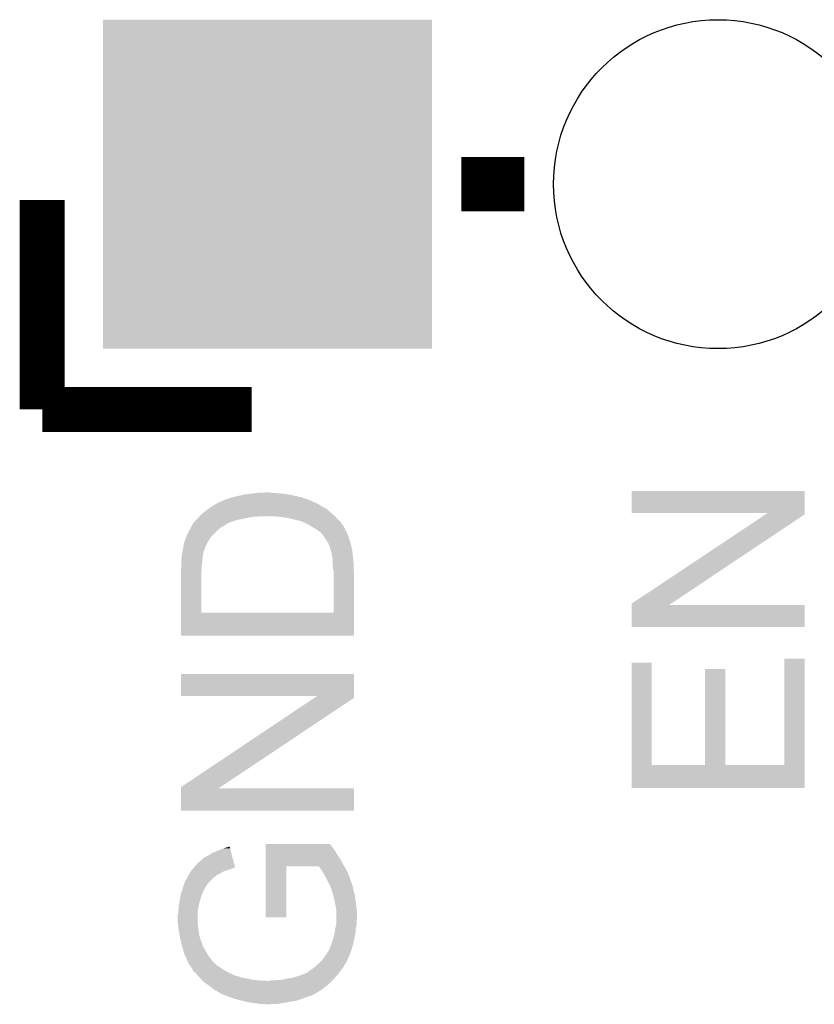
# Model space of a CAD drawing. Extents: x -1.3 to 24.2, y -3.9 to 53.4.
# Tile 14 of 23: x 5 to 9.4, y 18.4 to 24. Entities that reach past the tile are written whole.
import ezdxf

# ---------------------------------------------------------------- set-up
doc = ezdxf.new("R2010")
doc.units = 0
doc.layers.get('0').update_dxf_attribs({"linetype": 'CONTINUOUS'})
doc.layers.add('WIFI_BLE_CLICK_V102_GTO', color=14, linetype='CONTINUOUS')
doc.layers.add('WIFI_BLE_CLICK_V102_GTS', color=12, linetype='CONTINUOUS')

# ---------------------------------------------------------------- blocks, each defined once
blk = doc.blocks.new('ROUND_38')
blk.add_circle((0, 0), 0.9271)
blk = doc.blocks.new('SQUARE_39')
blk.add_solid([(0.9271, 0.9271), (0.9271, -0.9271), (-0.9271, 0.9271), (-0.9271, -0.9271)])

msp = doc.modelspace()

# ---------------------------------------------------------------- linework, layer by layer
at = {"layer": 'WIFI_BLE_CLICK_V102_GTO'}
for points, const_width in [([(7.4422, 23.0632), (7.7978, 23.0632)], 0.3048), ([(5.08, 21.7932), (5.08, 22.9743)], 0.254), ([(5.08, 21.7932), (6.2611, 21.7932)], 0.254)]:
    msp.add_lwpolyline(points, dxfattribs=dict(at, const_width=const_width))
for points in [[(6.197602, 21.30806), (6.215382, 21.31314), (6.498168, 21.30806), (6.47446, 21.31314)], [(6.215382, 21.31314), (6.25348, 21.31822), (6.47446, 21.31314), (6.44398, 21.31822)], [(6.25348, 21.31822), (6.27507, 21.32076), (6.44398, 21.31822), (6.41096, 21.32076)], [(6.27507, 21.32076), (6.29666, 21.3233), (6.41096, 21.32076), (6.38556, 21.3233)], [(6.29666, 21.3233), (6.34488, 21.325838), (6.372864, 21.3233), (6.365242, 21.325838)], [(6.34488, 21.325838), (6.344918, 21.32584), (6.365242, 21.325838), (6.344918, 21.32584)], [(8.40232, 21.209022), (8.40234, 21.333438), (9.377672, 21.209022), (9.37768, 21.333438)], [(8.40234, 21.333438), (8.402342, 21.33346), (9.37768, 21.333438), (8.402342, 21.33346)], [(6.045198, 21.25218), (6.05826, 21.2598), (6.64972, 21.25218), (6.63702, 21.2598)], [(6.05826, 21.2598), (6.075678, 21.26996), (6.63702, 21.2598), (6.61416, 21.26996)], [(6.075678, 21.26996), (6.101072, 21.28012), (6.61416, 21.26996), (6.5913, 21.28012)], [(6.101072, 21.28012), (6.11378, 21.285204), (6.5913, 21.28012), (6.579436, 21.285204)], [(6.11378, 21.285204), (6.116324, 21.28774), (6.579436, 21.285204), (6.573518, 21.28774)], [(6.116324, 21.28774), (6.123944, 21.29028), (6.573518, 21.28774), (6.565898, 21.29028)], [(6.123944, 21.29028), (6.131564, 21.290282), (6.565898, 21.29028), (6.565892, 21.290282)], [(6.131564, 21.290282), (6.141714, 21.295358), (6.565892, 21.290282), (6.550662, 21.295358)], [(6.141714, 21.295358), (6.141718, 21.29536), (6.550662, 21.295358), (6.548126, 21.29536)], [(6.141718, 21.29536), (6.141722, 21.295362), (6.548126, 21.29536), (6.548124, 21.295362)], [(6.141722, 21.295362), (6.151854, 21.297894), (6.548124, 21.295362), (6.545586, 21.297894)], [(6.151854, 21.297894), (6.15188, 21.2979), (6.545586, 21.297894), (6.543042, 21.2979)], [(6.15188, 21.2979), (6.16458, 21.300442), (6.543042, 21.2979), (6.532026, 21.300442)], [(6.16458, 21.300442), (6.179822, 21.30552), (6.532026, 21.300442), (6.51002, 21.30552)], [(6.179822, 21.30552), (6.197602, 21.30806), (6.51002, 21.30552), (6.498168, 21.30806)], [(5.97154, 21.196302), (5.980246, 21.20392), (6.724902, 21.196302), (6.71576, 21.20392)], [(5.980246, 21.20392), (5.991858, 21.21408), (6.71576, 21.20392), (6.7056, 21.21408)], [(5.991858, 21.21408), (5.99512, 21.216618), (6.7056, 21.21408), (6.70306, 21.216618)], [(5.99512, 21.216618), (6.004922, 21.22424), (6.70306, 21.216618), (6.692902, 21.22424)], [(6.004922, 21.22424), (6.014716, 21.231858), (6.692902, 21.22424), (6.68528, 21.231858)], [(6.014716, 21.231858), (6.01472, 21.23186), (6.68528, 21.231858), (6.685278, 21.23186)], [(6.01472, 21.23186), (6.033768, 21.24456), (6.685278, 21.23186), (6.66242, 21.24456)], [(6.033768, 21.24456), (6.045198, 21.25218), (6.66242, 21.24456), (6.64972, 21.25218)], [(9.169328, 21.209), (8.40232, 21.209022), (9.377672, 21.209), (9.377672, 21.209022)], [(8.402328, 20.698464), (9.157874, 21.201376), (8.624626, 20.698464), (9.377672, 21.201376)], [(9.157874, 21.201376), (9.169328, 21.209), (9.377672, 21.201376), (9.377672, 21.209)], [(5.92455, 21.140422), (5.92836, 21.14804), (6.108702, 21.140422), (6.120128, 21.14804)], [(5.92836, 21.14804), (5.930582, 21.15058), (6.120128, 21.14804), (6.12394, 21.15058)], [(5.930582, 21.15058), (5.937248, 21.1582), (6.12394, 21.15058), (6.14172, 21.1582)], [(5.937248, 21.1582), (5.946138, 21.16836), (6.14172, 21.1582), (6.1722, 21.16836)], [(5.946138, 21.16836), (5.948674, 21.1709), (6.1722, 21.16836), (6.179822, 21.1709)], [(5.948674, 21.1709), (5.94868, 21.170906), (6.179822, 21.1709), (6.17985, 21.170906)], [(5.94868, 21.170906), (5.948694, 21.173446), (6.17985, 21.170906), (6.19255, 21.173446)], [(5.948694, 21.173446), (5.95376, 21.175982), (6.19255, 21.173446), (6.20523, 21.175982)], [(5.95376, 21.175982), (5.95884, 21.18106), (6.20523, 21.175982), (6.23062, 21.18106)], [(5.95884, 21.18106), (5.963072, 21.18614), (6.23062, 21.18106), (6.25602, 21.18614)], [(5.963072, 21.18614), (5.965188, 21.18868), (6.25602, 21.18614), (6.273802, 21.18868)], [(5.965188, 21.18868), (5.967304, 21.19122), (6.291582, 21.18868), (6.304282, 21.19122)], [(5.967304, 21.19122), (5.97154, 21.196302), (6.731, 21.19122), (6.724902, 21.196302)], [(6.383048, 21.191218), (6.38302, 21.19122), (6.731002, 21.191218), (6.731, 21.19122)], [(6.41858, 21.18868), (6.383048, 21.191218), (6.733118, 21.18868), (6.731002, 21.191218)], [(6.4516, 21.1836), (6.41858, 21.18868), (6.73735, 21.1836), (6.733118, 21.18868)], [(6.47954, 21.17852), (6.4516, 21.1836), (6.741584, 21.17852), (6.73735, 21.1836)], [(6.489708, 21.175978), (6.47954, 21.17852), (6.7437, 21.175978), (6.741584, 21.17852)], [(6.510018, 21.1709), (6.489708, 21.175978), (6.749626, 21.1709), (6.7437, 21.175978)], [(6.517644, 21.16836), (6.510018, 21.1709), (6.75259, 21.16836), (6.749626, 21.1709)], [(6.522724, 21.168358), (6.517644, 21.16836), (6.752592, 21.168358), (6.75259, 21.16836)], [(6.527804, 21.16582), (6.522724, 21.168358), (6.755554, 21.16582), (6.752592, 21.168358)], [(6.532884, 21.165818), (6.527804, 21.16582), (6.755556, 21.165818), (6.755554, 21.16582)], [(6.545586, 21.160738), (6.532884, 21.165818), (6.761482, 21.160738), (6.755556, 21.165818)], [(6.55828, 21.15566), (6.545586, 21.160738), (6.764386, 21.15566), (6.761482, 21.160738)], [(6.583678, 21.14296), (6.55828, 21.15566), (6.771642, 21.14296), (6.764386, 21.15566)], [(5.8928, 21.07692), (5.898444, 21.08962), (6.034084, 21.07692), (6.045198, 21.08962)], [(5.898444, 21.08962), (5.90296, 21.09978), (6.045198, 21.08962), (6.055358, 21.09978)], [(5.90296, 21.09978), (5.907192, 21.1074), (6.055358, 21.09978), (6.06298, 21.1074)], [(5.907192, 21.1074), (5.91566, 21.12264), (6.06298, 21.1074), (6.08076, 21.12264)], [(5.91566, 21.12264), (5.92074, 21.1328), (6.08076, 21.12264), (6.096002, 21.1328)], [(5.92074, 21.1328), (5.92201, 21.135342), (6.096002, 21.1328), (6.10108, 21.135342)], [(5.92201, 21.135342), (5.92328, 21.137882), (6.10108, 21.135342), (6.103624, 21.137882)], [(5.92328, 21.137882), (5.92455, 21.140422), (6.103624, 21.137882), (6.108702, 21.140422)], [(6.595878, 21.135336), (6.583678, 21.14296), (6.779262, 21.135336), (6.771642, 21.14296)], [(6.604, 21.13026), (6.595878, 21.135336), (6.7818, 21.13026), (6.779262, 21.135336)], [(6.62178, 21.1201), (6.604, 21.13026), (6.78688, 21.1201), (6.7818, 21.13026)], [(6.63702, 21.10994), (6.62178, 21.1201), (6.79196, 21.10994), (6.78688, 21.1201)], [(6.64718, 21.102318), (6.63702, 21.10994), (6.795772, 21.102318), (6.79196, 21.10994)], [(6.6548, 21.0947), (6.64718, 21.102318), (6.79958, 21.0947), (6.795772, 21.102318)], [(6.654802, 21.094698), (6.6548, 21.0947), (6.799582, 21.094698), (6.79958, 21.0947)], [(6.66496, 21.082), (6.654802, 21.094698), (6.804344, 21.082), (6.799582, 21.094698)], [(5.87756, 21.026122), (5.877562, 21.036284), (6.00329, 21.026122), (6.008372, 21.036284)], [(5.877562, 21.036284), (5.8801, 21.041362), (6.008372, 21.036284), (6.01091, 21.041362)], [(5.8801, 21.041362), (5.880944, 21.043898), (6.01091, 21.041362), (6.01218, 21.043898)], [(5.880944, 21.043898), (5.88518, 21.0566), (6.01218, 21.043898), (6.0198, 21.0566)], [(5.88518, 21.0566), (5.889942, 21.069302), (6.0198, 21.0566), (6.02742, 21.069302)], [(5.889942, 21.069302), (5.8928, 21.07692), (6.02742, 21.069302), (6.034084, 21.07692)], [(6.670042, 21.07438), (6.66496, 21.082), (6.8072, 21.07438), (6.804344, 21.082)], [(6.68528, 21.051522), (6.670042, 21.07438), (6.81482, 21.051522), (6.8072, 21.07438)], [(6.685282, 21.05152), (6.68528, 21.051522), (6.81482, 21.05152), (6.81482, 21.051522)], [(6.6929, 21.038822), (6.685282, 21.05152), (6.81863, 21.038822), (6.81482, 21.05152)], [(6.69798, 21.02612), (6.6929, 21.038822), (6.82244, 21.02612), (6.81863, 21.038822)], [(5.867862, 20.977862), (5.871094, 20.995642), (5.98678, 20.977862), (5.99186, 20.995642)], [(5.871094, 20.995642), (5.87248, 21.00326), (5.99186, 20.995642), (5.994906, 21.00326)], [(5.87248, 21.00326), (5.873608, 21.008344), (5.994906, 21.00326), (5.99694, 21.008344)], [(5.873608, 21.008344), (5.875302, 21.015966), (5.99694, 21.008344), (5.996946, 21.015966)], [(5.875302, 21.015966), (5.875866, 21.018504), (5.996946, 21.015966), (5.999482, 21.018504)], [(5.875866, 21.018504), (5.87756, 21.026122), (5.999482, 21.018504), (6.00329, 21.026122)], [(6.697982, 21.026118), (6.69798, 21.02612), (6.82244, 21.026118), (6.82244, 21.02612)], [(6.701792, 21.018496), (6.697982, 21.026118), (6.822442, 21.018496), (6.82244, 21.026118)], [(6.70306, 21.015956), (6.701792, 21.018496), (6.823712, 21.015956), (6.822442, 21.018496)], [(6.703062, 21.013418), (6.70306, 21.015956), (6.82498, 21.013418), (6.823712, 21.015956)], [(6.703066, 21.008334), (6.703062, 21.013418), (6.825998, 21.008334), (6.82498, 21.013418)], [(6.705602, 21.005794), (6.703066, 21.008334), (6.826506, 21.005794), (6.825998, 21.008334)], [(6.706872, 21.00072), (6.705602, 21.005794), (6.82752, 21.00072), (6.826506, 21.005794)], [(6.71068, 20.98548), (6.706872, 21.00072), (6.829426, 20.98548), (6.82752, 21.00072)], [(6.711698, 20.9804), (6.71068, 20.98548), (6.83006, 20.9804), (6.829426, 20.98548)], [(6.71576, 20.960082), (6.711698, 20.9804), (6.832318, 20.960082), (6.83006, 20.9804)], [(5.86486, 20.94738), (5.865552, 20.955), (5.983546, 20.94738), (5.98424, 20.955)], [(5.86486, 20.92706), (5.86486, 20.94738), (5.9817, 20.92706), (5.983546, 20.94738)], [(5.86486, 20.919438), (5.86486, 20.92706), (5.98061, 20.919438), (5.9817, 20.92706)], [(5.865552, 20.955), (5.8674, 20.97532), (5.98424, 20.955), (5.986496, 20.97532)], [(5.8674, 20.97532), (5.867862, 20.977862), (5.986496, 20.97532), (5.98678, 20.977862)], [(6.716016, 20.95754), (6.71576, 20.960082), (6.8326, 20.95754), (6.832318, 20.960082)], [(6.7183, 20.934682), (6.716016, 20.95754), (6.834886, 20.934682), (6.8326, 20.95754)], [(6.7183, 20.932142), (6.7183, 20.934682), (6.83514, 20.932142), (6.834886, 20.934682)], [(6.7183, 20.90928), (6.7183, 20.932142), (6.83514, 20.90928), (6.83514, 20.932142)], [(5.86232, 20.89404), (5.863844, 20.90928), (5.97916, 20.89404), (5.97916, 20.90928)], [(5.86232, 20.891502), (5.86232, 20.89404), (5.97916, 20.891502), (5.97916, 20.89404)], [(5.86232, 20.873718), (5.86232, 20.891502), (5.97662, 20.873718), (5.97916, 20.891502)], [(5.86232, 20.647682), (5.86232, 20.873718), (5.97662, 20.647682), (5.97662, 20.873718)], [(5.863844, 20.90928), (5.86486, 20.919438), (5.97916, 20.90928), (5.98061, 20.919438)], [(6.719254, 20.90166), (6.7183, 20.90928), (6.83514, 20.90166), (6.83514, 20.90928)], [(6.72084, 20.88896), (6.719254, 20.90166), (6.836118, 20.88896), (6.83514, 20.90166)], [(6.72338, 20.878798), (6.72084, 20.88896), (6.8369, 20.878798), (6.836118, 20.88896)], [(6.723358, 20.64766), (6.723378, 20.868642), (6.837666, 20.64766), (6.83768, 20.868642)], [(6.723378, 20.868642), (6.72338, 20.878798), (6.83768, 20.868642), (6.8369, 20.878798)], [(5.86232, 20.64766), (5.86232, 20.647682), (6.723358, 20.64766), (5.97662, 20.647682)], [(5.86232, 20.518142), (5.86232, 20.64766), (6.837658, 20.518142), (6.837666, 20.64766)], [(8.40232, 20.566402), (8.402326, 20.690818), (9.377658, 20.566402), (9.37768, 20.690818)], [(8.402326, 20.69084), (8.402328, 20.698464), (8.613212, 20.69084), (8.624626, 20.698464)], [(8.402326, 20.690818), (8.402326, 20.69084), (9.37768, 20.690818), (8.613212, 20.69084)], [(9.377658, 20.56638), (8.40232, 20.566402), (9.377658, 20.56638), (9.377658, 20.566402)], [(6.837658, 20.51812), (5.86232, 20.518142), (6.837658, 20.51812), (6.837658, 20.518142)], [(9.26338, 19.789162), (9.2634, 20.388558), (9.37766, 19.789162), (9.37768, 20.388558)], [(9.2634, 20.388558), (9.263402, 20.38858), (9.37768, 20.388558), (9.263402, 20.38858)], [(8.402324, 19.78914), (8.40234, 20.365698), (8.516642, 19.78914), (8.51662, 20.365698)], [(8.40234, 20.365698), (8.402342, 20.36572), (8.51662, 20.365698), (8.402342, 20.36572)], [(8.81634, 19.789162), (8.81636, 20.330138), (8.930662, 19.789162), (8.93064, 20.330138)], [(8.81636, 20.330138), (8.816362, 20.33016), (8.93064, 20.330138), (8.816362, 20.33016)], [(5.86232, 20.177782), (5.86234, 20.302198), (6.837672, 20.177782), (6.83768, 20.302198)], [(5.86234, 20.302198), (5.862342, 20.30222), (6.83768, 20.302198), (5.862342, 20.30222)], [(6.629328, 20.17776), (5.86232, 20.177782), (6.837672, 20.17776), (6.837672, 20.177782)], [(5.862328, 19.664684), (6.614132, 20.167596), (6.084626, 19.664684), (6.837672, 20.167596)], [(6.614132, 20.167596), (6.629328, 20.17776), (6.837672, 20.167596), (6.837672, 20.17776)], [(8.40232, 19.659622), (8.402324, 19.78914), (9.377658, 19.659622), (9.37766, 19.78914)], [(8.516642, 19.78914), (8.81634, 19.789162), (8.930662, 19.78914), (8.930662, 19.789162)], [(8.930662, 19.78914), (9.26338, 19.789162), (9.37766, 19.78914), (9.37766, 19.789162)], [(5.86232, 19.532622), (5.862326, 19.657038), (6.837658, 19.532622), (6.83768, 19.657038)], [(5.862326, 19.65706), (5.862328, 19.664684), (6.073212, 19.65706), (6.084626, 19.664684)], [(5.862326, 19.657038), (5.862326, 19.65706), (6.83768, 19.657038), (6.073212, 19.65706)], [(9.377658, 19.6596), (8.40232, 19.659622), (9.377658, 19.6596), (9.377658, 19.659622)], [(6.837658, 19.5326), (5.86232, 19.532622), (6.837658, 19.5326), (6.837658, 19.532622)], [(6.04012, 19.29384), (6.10108, 19.319242), (6.14591, 19.29384), (6.13929, 19.319242)], [(6.10108, 19.319242), (6.136646, 19.32938), (6.13929, 19.319242), (6.136646, 19.32938)], [(6.33986, 19.344618), (6.339862, 19.34464), (6.70306, 19.344618), (6.339862, 19.34464)], [(6.33986, 19.342094), (6.33986, 19.344618), (6.703066, 19.342094), (6.70306, 19.344618)], [(6.33986, 19.33448), (6.33986, 19.342094), (6.71068, 19.33448), (6.703066, 19.342094)], [(6.33986, 19.31924), (6.33986, 19.33448), (6.72084, 19.31924), (6.71068, 19.33448)], [(6.33986, 19.309078), (6.33986, 19.31924), (6.728462, 19.309078), (6.72084, 19.31924)], [(5.97662, 19.2532), (5.986782, 19.263362), (6.156502, 19.2532), (6.153852, 19.263362)], [(5.986782, 19.263362), (5.99948, 19.27098), (6.153852, 19.263362), (6.151868, 19.27098)], [(5.99948, 19.27098), (6.019798, 19.28114), (6.151868, 19.27098), (6.14922, 19.28114)], [(6.019798, 19.28114), (6.04012, 19.29384), (6.14922, 19.28114), (6.14591, 19.29384)], [(6.339856, 19.253202), (6.339858, 19.28368), (6.764018, 19.253202), (6.743698, 19.28368)], [(6.339858, 19.28368), (6.33986, 19.309078), (6.743698, 19.28368), (6.728462, 19.309078)], [(5.928076, 19.202398), (5.932026, 19.207478), (6.14172, 19.202398), (6.154416, 19.207478)], [(5.932026, 19.207478), (5.932028, 19.20748), (6.154416, 19.207478), (6.159496, 19.20748)], [(5.932028, 19.20748), (5.933998, 19.210014), (6.159496, 19.20748), (6.164566, 19.210014)], [(5.933998, 19.210014), (5.935962, 19.212538), (6.164566, 19.210014), (6.16458, 19.212538)], [(5.935962, 19.212538), (5.93598, 19.21256), (6.16458, 19.212538), (6.167092, 19.21256)], [(5.93598, 19.21256), (5.95376, 19.23288), (6.167092, 19.21256), (6.161798, 19.23288)], [(5.95376, 19.23288), (5.97662, 19.2532), (6.161798, 19.23288), (6.156502, 19.2532)], [(6.33984, 18.930642), (6.339854, 19.217618), (6.456658, 18.930642), (6.45668, 19.217618)], [(6.339854, 19.22018), (6.339856, 19.253202), (6.7818, 19.22018), (6.764018, 19.253202)], [(6.339854, 19.21764), (6.339854, 19.22018), (6.783252, 19.21764), (6.7818, 19.22018)], [(6.339854, 19.217618), (6.339854, 19.21764), (6.45668, 19.217618), (6.63955, 19.21764)], [(6.65226, 19.199858), (6.63955, 19.21764), (6.793414, 19.199858), (6.783252, 19.21764)], [(5.890258, 19.141438), (5.89534, 19.149062), (6.035038, 19.141438), (6.040758, 19.149062)], [(5.89534, 19.149062), (5.896606, 19.151596), (6.040758, 19.149062), (6.04266, 19.151596)], [(5.896606, 19.151596), (5.897878, 19.154138), (6.04266, 19.151596), (6.047736, 19.154138)], [(5.897878, 19.154138), (5.89915, 19.156682), (6.047736, 19.154138), (6.050282, 19.156682)], [(5.89915, 19.156682), (5.9055, 19.169378), (6.050282, 19.156682), (6.065518, 19.169378)], [(5.9055, 19.16938), (5.91185, 19.17954), (6.065522, 19.16938), (6.08584, 19.17954)], [(5.9055, 19.169378), (5.9055, 19.16938), (6.065518, 19.169378), (6.065522, 19.16938)], [(5.91185, 19.17954), (5.9182, 19.1897), (6.08584, 19.17954), (6.103618, 19.1897)], [(5.9182, 19.1897), (5.924126, 19.19732), (6.103618, 19.1897), (6.12394, 19.19732)], [(5.924126, 19.19732), (5.928076, 19.202398), (6.12394, 19.19732), (6.14172, 19.202398)], [(6.661784, 19.18462), (6.65226, 19.199858), (6.80212, 19.18462), (6.793414, 19.199858)], [(6.67766, 19.159218), (6.661784, 19.18462), (6.81228, 19.159218), (6.80212, 19.18462)], [(6.684012, 19.146516), (6.67766, 19.159218), (6.81736, 19.146516), (6.81228, 19.159218)], [(5.86994, 19.0881), (5.87463, 19.10334), (5.993312, 19.0881), (6.002018, 19.10334)], [(5.87463, 19.10334), (5.880102, 19.12112), (6.002018, 19.10334), (6.01472, 19.12112)], [(5.880102, 19.12112), (5.880104, 19.121122), (6.01472, 19.12112), (6.01472, 19.121122)], [(5.880104, 19.121122), (5.88264, 19.123666), (6.01472, 19.121122), (6.016756, 19.123666)], [(5.88264, 19.123666), (5.882642, 19.128744), (6.016756, 19.123666), (6.020818, 19.128744)], [(5.882642, 19.128744), (5.885178, 19.133818), (6.020818, 19.128744), (6.024878, 19.133818)], [(5.885178, 19.133818), (5.885182, 19.133822), (6.024878, 19.133818), (6.024882, 19.133822)], [(5.885182, 19.133822), (5.890258, 19.141438), (6.024882, 19.133822), (6.035038, 19.141438)], [(6.686552, 19.141436), (6.684012, 19.146516), (6.817362, 19.141436), (6.81736, 19.146516)], [(6.689092, 19.136358), (6.686552, 19.141436), (6.8199, 19.136358), (6.817362, 19.141436)], [(6.69671, 19.12112), (6.689092, 19.136358), (6.82498, 19.12112), (6.8199, 19.136358)], [(6.70306, 19.10842), (6.69671, 19.12112), (6.83006, 19.10842), (6.82498, 19.12112)], [(6.703062, 19.108418), (6.70306, 19.10842), (6.83006, 19.108418), (6.83006, 19.10842)], [(6.705598, 19.100802), (6.703062, 19.108418), (6.831584, 19.100802), (6.83006, 19.108418)], [(6.7056, 19.098266), (6.705598, 19.100802), (6.832092, 19.098266), (6.831584, 19.100802)], [(6.708136, 19.095722), (6.7056, 19.098266), (6.8326, 19.095722), (6.832092, 19.098266)], [(6.712372, 19.08302), (6.708136, 19.095722), (6.83514, 19.08302), (6.8326, 19.095722)], [(5.855122, 19.0246), (5.857662, 19.03984), (5.969002, 19.0246), (5.974078, 19.03984)], [(5.857662, 19.03984), (5.859778, 19.052538), (5.974078, 19.03984), (5.976618, 19.052538)], [(5.859778, 19.052538), (5.85978, 19.052542), (5.976618, 19.052538), (5.97662, 19.052542)], [(5.85978, 19.052542), (5.861954, 19.060154), (5.97662, 19.052542), (5.981696, 19.060154)], [(5.861954, 19.060154), (5.86268, 19.062696), (5.981696, 19.060154), (5.9817, 19.062696)], [(5.86268, 19.062696), (5.869212, 19.085558), (5.9817, 19.062696), (5.99186, 19.085558)], [(5.869212, 19.085558), (5.86994, 19.0881), (5.99186, 19.085558), (5.993312, 19.0881)], [(6.7183, 19.065238), (6.712372, 19.08302), (6.839586, 19.065238), (6.83514, 19.08302)], [(6.721476, 19.052538), (6.7183, 19.065238), (6.84276, 19.052538), (6.839586, 19.065238)], [(6.72592, 19.03476), (6.721476, 19.052538), (6.8453, 19.03476), (6.84276, 19.052538)], [(5.84708, 18.96618), (5.848464, 18.981418), (5.957314, 18.96618), (5.95884, 18.981418)], [(5.848464, 18.981418), (5.84962, 18.99412), (5.95884, 18.981418), (5.961662, 18.99412)], [(5.84962, 18.99412), (5.851466, 19.00428), (5.961662, 18.99412), (5.96392, 19.00428)], [(5.851466, 19.00428), (5.8547, 19.02206), (5.96392, 19.00428), (5.968366, 19.02206)], [(5.8547, 19.02206), (5.855122, 19.0246), (5.968366, 19.02206), (5.969002, 19.0246)], [(6.729476, 19.01698), (6.72592, 19.03476), (6.84784, 19.01698), (6.8453, 19.03476)], [(6.73608, 18.983958), (6.729476, 19.01698), (6.852244, 18.983958), (6.84784, 19.01698)], [(6.736646, 18.97888), (6.73608, 18.983958), (6.85292, 18.97888), (6.852244, 18.983958)], [(5.84454, 18.945862), (5.84708, 18.956022), (5.9563, 18.945862), (5.9563, 18.956022)], [(5.84454, 18.900138), (5.84454, 18.945862), (5.9563, 18.900138), (5.9563, 18.945862)], [(5.84708, 18.956022), (5.84708, 18.96618), (5.9563, 18.956022), (5.957314, 18.96618)], [(6.456658, 18.93062), (6.33984, 18.930642), (6.456658, 18.93062), (6.456658, 18.930642)], [(6.73862, 18.9611), (6.736646, 18.97888), (6.854032, 18.9611), (6.85292, 18.97888)], [(6.73862, 18.938242), (6.73862, 18.9611), (6.85546, 18.938242), (6.854032, 18.9611)], [(6.73862, 18.925538), (6.73862, 18.938242), (6.85546, 18.925538), (6.85546, 18.938242)], [(6.73862, 18.915378), (6.73862, 18.925538), (6.85292, 18.915378), (6.85546, 18.925538)], [(5.844794, 18.8976), (5.84454, 18.900138), (5.9563, 18.8976), (5.9563, 18.900138)], [(5.846826, 18.87728), (5.844794, 18.8976), (5.95884, 18.87728), (5.9563, 18.8976)], [(5.84708, 18.874738), (5.846826, 18.87728), (5.959124, 18.874738), (5.95884, 18.87728)], [(5.85029, 18.85442), (5.84708, 18.874738), (5.96138, 18.85442), (5.959124, 18.874738)], [(6.732756, 18.869658), (6.73686, 18.887436), (6.84784, 18.869658), (6.85292, 18.887436)], [(6.73686, 18.887436), (6.73862, 18.895062), (6.85292, 18.887436), (6.85292, 18.895062)], [(6.73862, 18.895062), (6.73862, 18.915378), (6.85292, 18.895062), (6.85292, 18.915378)], [(5.8547, 18.82648), (5.85029, 18.85442), (5.96646, 18.82648), (5.96138, 18.85442)], [(5.854702, 18.826478), (5.8547, 18.82648), (5.96646, 18.826478), (5.96646, 18.82648)], [(5.85978, 18.80362), (5.854702, 18.826478), (5.973318, 18.80362), (5.96646, 18.826478)], [(6.720376, 18.81124), (6.72592, 18.83156), (6.84022, 18.81124), (6.84403, 18.83156)], [(6.72592, 18.83156), (6.729306, 18.851878), (6.84403, 18.83156), (6.84784, 18.851878)], [(6.729306, 18.851878), (6.731, 18.86204), (6.84784, 18.851878), (6.84784, 18.86204)], [(6.731, 18.86204), (6.732756, 18.869658), (6.84784, 18.86204), (6.84784, 18.869658)], [(5.860416, 18.80108), (5.85978, 18.80362), (5.974078, 18.80108), (5.973318, 18.80362)], [(5.866766, 18.775676), (5.860416, 18.80108), (5.98424, 18.775676), (5.974078, 18.80108)], [(5.867402, 18.773138), (5.866766, 18.775676), (5.984242, 18.773138), (5.98424, 18.775676)], [(5.869306, 18.765518), (5.867402, 18.773138), (5.98678, 18.765518), (5.984242, 18.773138)], [(5.86994, 18.76298), (5.869306, 18.765518), (5.988304, 18.76298), (5.98678, 18.765518)], [(5.876472, 18.74012), (5.86994, 18.76298), (6.00202, 18.74012), (5.988304, 18.76298)], [(6.70052, 18.755364), (6.704752, 18.768062), (6.825826, 18.755364), (6.83006, 18.768062)], [(6.704752, 18.768062), (6.7056, 18.7706), (6.83006, 18.768062), (6.830656, 18.7706)], [(6.7056, 18.7706), (6.71068, 18.780762), (6.830656, 18.7706), (6.833048, 18.780762)], [(6.71068, 18.780762), (6.718298, 18.80362), (6.833048, 18.780762), (6.838426, 18.80362)], [(6.718298, 18.80362), (6.720376, 18.81124), (6.838426, 18.80362), (6.84022, 18.81124)], [(5.880098, 18.72742), (5.876472, 18.74012), (6.009278, 18.72742), (6.00202, 18.74012)], [(5.882132, 18.722338), (5.880098, 18.72742), (6.01218, 18.722338), (6.009278, 18.72742)], [(5.88518, 18.714718), (5.882132, 18.722338), (6.017624, 18.714718), (6.01218, 18.722338)], [(5.8928, 18.702022), (5.88518, 18.714718), (6.026694, 18.702022), (6.017624, 18.714718)], [(6.65988, 18.69186), (6.67766, 18.71726), (6.801262, 18.69186), (6.812558, 18.71726)], [(6.67766, 18.71726), (6.681046, 18.722342), (6.812558, 18.71726), (6.81482, 18.722342)], [(6.681046, 18.722342), (6.69798, 18.747744), (6.81482, 18.722342), (6.823286, 18.747744)], [(6.69798, 18.747744), (6.697986, 18.752826), (6.823286, 18.747744), (6.82498, 18.752826)], [(6.697986, 18.752826), (6.70052, 18.755364), (6.82498, 18.752826), (6.825826, 18.755364)], [(5.895338, 18.689322), (5.8928, 18.702022), (6.035766, 18.689322), (6.026694, 18.702022)], [(5.897034, 18.686778), (5.895338, 18.689322), (6.037582, 18.686778), (6.035766, 18.689322)], [(5.900418, 18.681702), (5.897034, 18.686778), (6.04266, 18.681702), (6.037582, 18.686778)], [(5.905498, 18.671544), (5.900418, 18.681702), (6.052818, 18.671544), (6.04266, 18.681702)], [(5.9055, 18.669004), (5.905498, 18.671544), (6.055358, 18.669004), (6.052818, 18.671544)], [(5.909132, 18.66392), (5.9055, 18.669004), (6.060442, 18.66392), (6.055358, 18.669004)], [(5.914574, 18.656298), (5.909132, 18.66392), (6.070602, 18.656298), (6.060442, 18.66392)], [(5.9182, 18.651218), (5.914574, 18.656298), (6.07907, 18.651218), (6.070602, 18.656298)], [(5.919788, 18.64868), (5.9182, 18.651218), (6.0833, 18.64868), (6.07907, 18.651218)], [(5.92614, 18.638518), (5.919788, 18.64868), (6.096002, 18.638518), (6.0833, 18.64868)], [(6.599766, 18.63852), (6.613312, 18.64868), (6.7691, 18.63852), (6.77672, 18.64868)], [(6.613312, 18.64868), (6.6167, 18.65122), (6.77672, 18.64868), (6.778412, 18.65122)], [(6.6167, 18.65122), (6.622504, 18.656298), (6.778412, 18.65122), (6.781798, 18.656298)], [(6.622504, 18.656298), (6.634114, 18.666456), (6.781798, 18.656298), (6.786878, 18.666456)], [(6.634114, 18.666456), (6.63702, 18.668998), (6.786878, 18.666456), (6.789418, 18.668998)], [(6.63702, 18.668998), (6.639554, 18.671534), (6.789418, 18.668998), (6.791954, 18.671534)], [(6.639554, 18.671534), (6.644618, 18.676598), (6.791954, 18.671534), (6.79196, 18.676598)], [(6.644618, 18.676598), (6.64464, 18.67662), (6.79196, 18.676598), (6.794486, 18.67662)], [(6.64464, 18.67662), (6.65988, 18.69186), (6.794486, 18.67662), (6.801262, 18.69186)], [(5.9309, 18.630902), (5.92614, 18.638518), (6.109332, 18.630902), (6.096002, 18.638518)], [(5.942626, 18.6182), (5.9309, 18.630902), (6.13156, 18.6182), (6.109332, 18.630902)], [(5.949662, 18.610576), (5.942626, 18.6182), (6.15188, 18.610576), (6.13156, 18.6182)], [(5.952004, 18.608038), (5.949662, 18.610576), (6.154424, 18.608038), (6.15188, 18.610576)], [(5.954348, 18.6055), (5.952004, 18.608038), (6.159502, 18.6055), (6.154424, 18.608038)], [(5.959034, 18.600422), (5.954348, 18.6055), (6.17474, 18.600422), (6.159502, 18.6055)], [(5.96138, 18.59788), (5.959034, 18.600422), (6.184896, 18.59788), (6.17474, 18.600422)], [(5.961382, 18.597878), (5.96138, 18.59788), (6.184902, 18.597878), (6.184896, 18.59788)], [(5.966038, 18.5928), (5.961382, 18.597878), (6.197602, 18.5928), (6.184902, 18.597878)], [(5.968366, 18.59026), (5.966038, 18.5928), (6.2103, 18.59026), (6.197602, 18.5928)], [(6.494782, 18.590262), (6.53288, 18.60296), (6.730308, 18.590262), (6.741852, 18.60296)], [(6.53288, 18.60296), (6.552688, 18.610578), (6.741852, 18.60296), (6.748778, 18.610578)], [(6.552688, 18.610578), (6.565904, 18.61566), (6.748778, 18.610578), (6.752474, 18.61566)], [(6.565904, 18.61566), (6.568446, 18.615666), (6.752474, 18.61566), (6.752478, 18.615666)], [(6.568446, 18.615666), (6.570984, 18.618202), (6.752478, 18.615666), (6.754322, 18.618202)], [(6.570984, 18.618202), (6.57606, 18.620742), (6.754322, 18.618202), (6.75617, 18.620742)], [(6.57606, 18.620742), (6.58114, 18.62582), (6.75617, 18.620742), (6.759862, 18.62582)], [(6.58114, 18.62582), (6.59638, 18.63598), (6.759862, 18.62582), (6.767252, 18.63598)], [(6.59638, 18.63598), (6.599766, 18.63852), (6.767252, 18.63598), (6.7691, 18.63852)], [(5.973024, 18.58518), (5.968366, 18.59026), (6.23824, 18.58518), (6.2103, 18.59026)], [(5.980008, 18.57756), (5.973024, 18.58518), (6.27126, 18.57756), (6.23824, 18.58518)], [(5.982338, 18.57502), (5.980008, 18.57756), (6.30682, 18.57502), (6.27126, 18.57756)], [(5.984666, 18.57248), (5.982338, 18.57502), (6.347458, 18.57248), (6.30682, 18.57502)], [(5.98932, 18.567402), (5.984666, 18.57248), (6.708142, 18.567402), (6.71322, 18.57248)], [(6.011338, 18.552158), (5.98932, 18.567402), (6.692898, 18.552158), (6.708142, 18.567402)], [(6.02234, 18.54454), (6.011338, 18.552158), (6.6832, 18.54454), (6.692898, 18.552158)], [(6.04774, 18.52422), (6.02234, 18.54454), (6.657338, 18.52422), (6.6832, 18.54454)], [(6.347458, 18.57248), (6.360162, 18.572482), (6.71322, 18.57248), (6.713222, 18.572482)], [(6.360162, 18.572482), (6.367784, 18.57502), (6.713222, 18.572482), (6.71576, 18.57502)], [(6.393182, 18.57502), (6.408422, 18.57756), (6.71576, 18.57502), (6.7183, 18.57756)], [(6.423662, 18.57756), (6.447366, 18.58264), (6.7183, 18.57756), (6.72338, 18.58264)], [(6.447366, 18.58264), (6.45922, 18.58518), (6.72338, 18.58264), (6.725688, 18.58518)], [(6.45922, 18.58518), (6.494782, 18.590262), (6.725688, 18.58518), (6.730308, 18.590262)], [(6.060442, 18.5166), (6.04774, 18.52422), (6.645144, 18.5166), (6.657338, 18.52422)], [(6.070598, 18.51152), (6.060442, 18.5166), (6.637016, 18.51152), (6.645144, 18.5166)], [(6.085834, 18.501364), (6.070598, 18.51152), (6.620766, 18.501364), (6.637016, 18.51152)], [(6.088374, 18.50136), (6.085834, 18.501364), (6.62076, 18.50136), (6.620766, 18.501364)], [(6.09092, 18.498824), (6.088374, 18.50136), (6.616702, 18.498824), (6.62076, 18.50136)], [(6.090932, 18.49882), (6.09092, 18.498824), (6.616696, 18.49882), (6.616702, 18.498824)], [(6.090946, 18.498814), (6.090932, 18.49882), (6.614154, 18.498814), (6.616696, 18.49882)], [(6.09746, 18.49628), (6.090946, 18.498814), (6.611616, 18.49628), (6.614154, 18.498814)], [(6.103994, 18.493738), (6.09746, 18.49628), (6.603996, 18.493738), (6.611616, 18.49628)], [(6.117054, 18.488658), (6.103994, 18.493738), (6.596378, 18.488658), (6.603996, 18.493738)], [(6.123578, 18.48612), (6.117054, 18.488658), (6.586222, 18.48612), (6.596378, 18.488658)], [(6.136636, 18.48104), (6.123578, 18.48612), (6.57098, 18.48104), (6.586222, 18.48612)], [(6.13664, 18.481038), (6.136636, 18.48104), (6.570974, 18.481038), (6.57098, 18.48104)], [(6.15273, 18.475958), (6.13664, 18.481038), (6.55828, 18.475958), (6.570974, 18.481038)], [(6.168814, 18.47088), (6.15273, 18.475958), (6.540498, 18.47088), (6.55828, 18.475958)], [(6.184902, 18.4658), (6.168814, 18.47088), (6.528644, 18.4658), (6.540498, 18.47088)], [(6.195698, 18.46326), (6.184902, 18.4658), (6.522718, 18.46326), (6.528644, 18.4658)], [(6.217286, 18.45818), (6.195698, 18.46326), (6.49986, 18.45818), (6.522718, 18.46326)], [(6.22808, 18.45564), (6.217286, 18.45818), (6.479542, 18.45564), (6.49986, 18.45818)], [(6.250942, 18.45056), (6.22808, 18.45564), (6.45668, 18.45056), (6.479542, 18.45564)], [(6.26872, 18.44802), (6.250942, 18.45056), (6.440592, 18.44802), (6.45668, 18.45056)], [(6.28904, 18.44548), (6.26872, 18.44802), (6.424504, 18.44548), (6.440592, 18.44802)], [(6.304278, 18.44294), (6.28904, 18.44548), (6.408418, 18.44294), (6.424504, 18.44548)], [(6.342378, 18.4404), (6.332218, 18.44294), (6.35508, 18.4404), (6.408418, 18.44294)]]:
    msp.add_solid(points, dxfattribs=at)

# ---------------------------------------------------------------- block references
at = {"layer": 'WIFI_BLE_CLICK_V102_GTS'}
for name, p in [('SQUARE_39', (6.35, 23.0632)), ('ROUND_38', (8.89, 23.0632))]:
    msp.add_blockref(name, p, dxfattribs=at)

doc.saveas('drawing.dxf')
